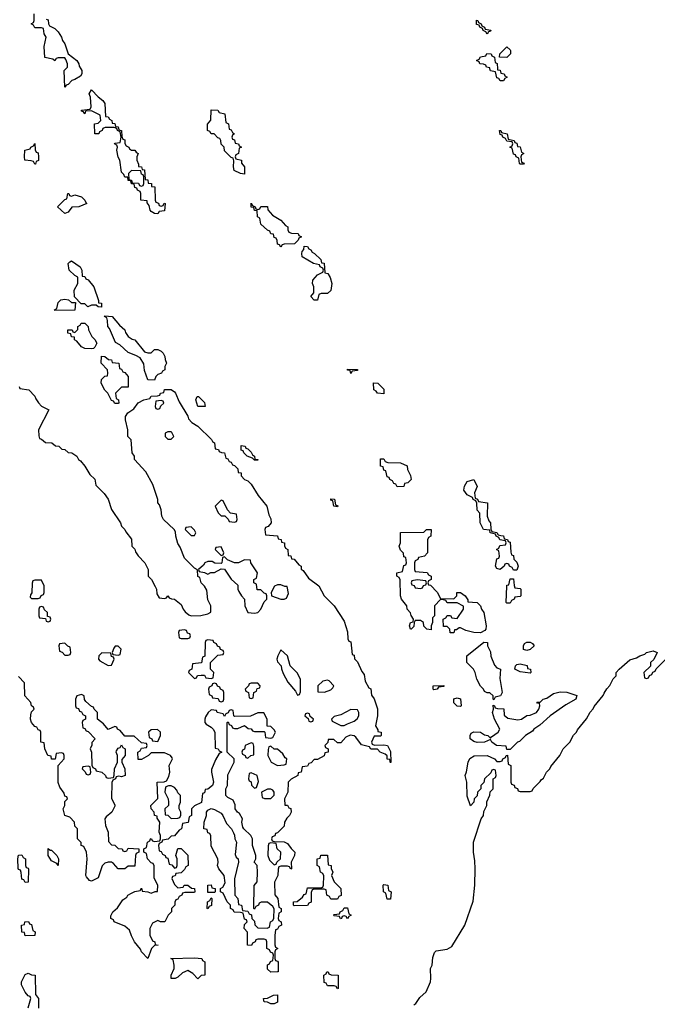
# Model space of a CAD drawing. Header units: inches. Extents: x 2886961 to 3052306, y 543424 to 918523.
# Tile 112 of 117: x 2970898 to 2974735, y 854374 to 860296. Entities that reach past the tile are written whole.
import ezdxf

# ---------------------------------------------------------------- set-up
doc = ezdxf.new("R2010")
doc.units = ezdxf.units.IN
doc.header["$MEASUREMENT"] = 0
doc.layers.add('C9875', color=7, linetype='Continuous')
doc.layers.add('C9876', color=7, linetype='Continuous')

msp = doc.modelspace()

# ---------------------------------------------------------------- linework, layer by layer
at = {"layer": 'C9875', "color": 6}
for points in [[(2971265.9, 860000), (2971271.3, 859990), (2971272, 859970), (2971263.6, 859956.4), (2971230, 859935.3), (2971210.8, 859929.2), (2971190, 859906), (2971178, 859902), (2971170, 859889), (2971166, 859990), (2971176, 860000)], [(2973773.6, 860000), (2973774, 859994), (2973790, 859992), (2973794, 859974), (2973814, 859970), (2973818, 859958), (2973832, 859950), (2973818, 859942), (2973810, 859928), (2973790, 859928), (2973782, 859942), (2973770, 859946), (2973762, 859982), (2973730, 859988), (2973727.3, 860000)], [(2970894, 858090), (2970898, 858078), (2970954, 858070), (2970990, 858032), (2970994.8, 858014.8), (2971010.9, 857990.9), (2971030, 857972), (2971074, 857950), (2971012, 857830), (2971012.7, 857792.7), (2971018, 857778), (2971030, 857774), (2971052.7, 857752.7), (2971091.1, 857751.1), (2971112.7, 857732.7), (2971134, 857730), (2971152, 857712), (2971170, 857711.3), (2971190, 857692), (2971212, 857690), (2971242, 857670), (2971251.6, 857651.6), (2971263.6, 857643.6), (2971290.9, 857610.9), (2971319.6, 857559.6), (2971350, 857532), (2971356.9, 857496.9), (2971406.4, 857446.4), (2971430, 857411.3), (2971451.3, 857350), (2971504.7, 857270), (2971511.3, 857250), (2971530.6, 857230.6), (2971536, 857216), (2971570, 857172), (2971572, 857130), (2971590, 857112), (2971594.8, 857094.8), (2971610.7, 857070.7), (2971651, 857030), (2971671.3, 856990), (2971672, 856950), (2971691.3, 856930), (2971714, 856886), (2971722, 856870), (2971723.6, 856843.6), (2971738, 856818), (2971770, 856814), (2971782, 856818), (2971790, 856831.3), (2971798, 856818), (2971812, 856812), (2971830, 856811.3), (2971870, 856778), (2971882, 856750), (2971894.4, 856734.4), (2971916, 856716), (2971930, 856711), (2971988.4, 856711.6), (2972030, 856722), (2972047.3, 856732.7), (2972048.7, 856770), (2972030, 856806), (2972024, 856864), (2972009.4, 856889.4), (2971989.2, 856910), (2971982, 856942), (2971970, 856948), (2971968, 856988), (2971950, 856998), (2971890, 857058), (2971864, 857124), (2971850, 857146), (2971838, 857190), (2971836.4, 857216.4), (2971828, 857230), (2971764, 857290), (2971754, 857310), (2971749, 857349), (2971739, 857379), (2971729, 857390), (2971728.7, 857410), (2971699.5, 857499.5), (2971657, 857577), (2971588.7, 857650), (2971588, 857670), (2971575.3, 857690), (2971568.7, 857768.7), (2971549, 857790), (2971548.7, 857830), (2971534, 857890), (2971535.3, 857910), (2971549.2, 857930.8), (2971584.7, 857955.3), (2971610, 857991.3), (2971646, 858010), (2971682, 858018), (2971690, 858032), (2971727.3, 858032.7), (2971742, 858038), (2971746, 858050), (2971766, 858054), (2971770, 858071.3), (2971808.7, 858071.3), (2971830, 858058), (2971834.8, 858050), (2971856.8, 857996.8), (2971910, 857911.3), (2971914.4, 857894.4), (2971934, 857874), (2971970, 857851), (2972051.3, 857770), (2972058, 857758), (2972070, 857751.3), (2972074, 857714), (2972094, 857710), (2972098, 857698), (2972112, 857692), (2972130.7, 857690.7), (2972138, 857658), (2972150, 857654), (2972158, 857638), (2972170, 857634), (2972178, 857618), (2972190, 857614), (2972210, 857594), (2972212.7, 857572.7), (2972230, 857571.3), (2972231.6, 857551.6), (2972251.3, 857531.3), (2972270, 857522), (2972290, 857502), (2972333.4, 857433.4), (2972386, 857370), (2972398, 857318), (2972410, 857294), (2972410.8, 857269.2), (2972392.7, 857247.3), (2972378, 857242), (2972374, 857230), (2972378, 857198), (2972450, 857192), (2972454, 857174), (2972471.3, 857170), (2972472.7, 857152.7), (2972491.3, 857150), (2972492, 857132), (2972498, 857118), (2972511.3, 857110), (2972514, 857074), (2972530, 857072), (2972532.7, 857052.7), (2972550, 857051.3), (2972578, 857018), (2972591.3, 857010), (2972592, 856992), (2972603.6, 856983.6), (2972636.3, 856936.3), (2972698, 856890), (2972730.7, 856830.7), (2972790, 856771.3), (2972850, 856678), (2972870, 856614), (2972872, 856572), (2972878, 856558), (2972890, 856554), (2972898, 856478), (2972910, 856474), (2972912, 856452), (2972930, 856434), (2972955.9, 856375.9), (2972970, 856358), (2972976.9, 856316.9), (2972998, 856278), (2973010, 856271.3), (2973014, 856234), (2973030, 856211.3), (2973050, 856152), (2973051, 856110), (2973038, 856050), (2973054, 856026), (2973054, 856014), (2973074, 856010), (2973074, 855990), (2973070, 855986), (2973030, 855986), (2973014, 855950), (2973018, 855938), (2973032.7, 855932.7), (2973090, 855934), (2973111.3, 855930), (2973130, 855894), (2973132, 855830), (2973130, 855826), (2973126, 855846), (2973110, 855848), (2973108.9, 855868.9), (2973098, 855878), (2973068, 855890), (2973050, 855908), (2973010, 855908.7), (2973002, 855922), (2972954.6, 855934.6), (2972921.2, 855981.2), (2972910, 855989), (2972886.4, 855993.6), (2972859.8, 855980.2), (2972830, 855946), (2972810, 855946), (2972787.3, 855967.3), (2972754, 855966), (2972751.6, 855948.4), (2972734, 855930), (2972738, 855918), (2972754, 855910), (2972754, 855890), (2972734, 855886), (2972730, 855868), (2972690, 855846), (2972670, 855846), (2972652.7, 855827.3), (2972638, 855822), (2972630, 855806), (2972598, 855802), (2972592, 855770), (2972574, 855766), (2972572, 855750), (2972531.6, 855728.4), (2972514, 855710), (2972511.3, 855650), (2972491.3, 855610), (2972492.7, 855572.7), (2972510, 855571.3), (2972516.9, 855556.9), (2972530, 855551), (2972531.3, 855530), (2972522, 855510), (2972505.4, 855494.6), (2972492, 855470), (2972490, 855446), (2972450, 855406), (2972438, 855402), (2972432.7, 855387.3), (2972418, 855382), (2972414, 855370), (2972418, 855358), (2972430, 855354), (2972490, 855352), (2972510, 855342), (2972531.6, 855311.6), (2972554, 855290), (2972552, 855270), (2972532, 855230), (2972534, 855190), (2972530, 855188), (2972522, 855202), (2972510, 855206), (2972470, 855206), (2972458, 855202), (2972452.7, 855187.3), (2972451.1, 855148.9), (2972431.6, 855108.4), (2972432.7, 855032.7), (2972452, 855010), (2972458, 854958), (2972472, 854950), (2972472, 854930), (2972458, 854922), (2972454, 854890), (2972458, 854878), (2972471.3, 854871.3), (2972474, 854850), (2972458, 854842), (2972450, 854826), (2972438, 854822), (2972432.7, 854787.3), (2972432.7, 854732.7), (2972438, 854718), (2972452, 854710), (2972438, 854702), (2972434, 854690), (2972434, 854650), (2972438, 854638), (2972450, 854634), (2972452.7, 854627.3), (2972454, 854570), (2972450, 854568.7), (2972408.4, 854568.4), (2972390, 854586), (2972388.4, 854611.6), (2972402, 854618), (2972407.3, 854632.7), (2972422, 854638), (2972426, 854670), (2972422, 854682), (2972407.3, 854687.3), (2972402, 854702), (2972386, 854710), (2972386, 854750), (2972382, 854762), (2972370, 854766), (2972330, 854766), (2972318, 854762), (2972314, 854750), (2972298, 854742), (2972292.7, 854727.3), (2972268, 854730), (2972268, 854808), (2972248.7, 854830), (2972250, 854854), (2972266, 854870), (2972262, 854882), (2972250, 854886), (2972242, 854922), (2972227.3, 854927.3), (2972188.9, 854928.9), (2972182, 854942), (2972166, 854950), (2972166, 854970), (2972146, 854990), (2972122, 855042), (2972106, 855050), (2972106, 855070), (2972120.4, 855079.6), (2972134.6, 855105.4), (2972129.3, 855149.3), (2972095.3, 855190), (2972089.1, 855209.1), (2972093.2, 855226.8), (2972089.3, 855250), (2972050, 855326), (2972048, 855388), (2972042, 855402), (2972030, 855406), (2972026, 855426), (2972006, 855430), (2972008.7, 855470), (2972022, 855510), (2972022, 855530), (2972030, 855542), (2972051.1, 855551.1), (2972070, 855546), (2972110, 855524.7), (2972121, 855510), (2972142, 855462), (2972172, 855430), (2972185.4, 855405.4), (2972191.1, 855391.1), (2972192, 855370), (2972202, 855350), (2972195.3, 855275.3), (2972199.6, 855259.6), (2972212, 855250), (2972214, 855230), (2972190.9, 855129.1), (2972191.6, 855031.6), (2972211.3, 855010), (2972214, 854974), (2972232, 854970), (2972238, 854938), (2972270, 854934), (2972278, 854918), (2972292.7, 854912.7), (2972294, 854890), (2972310, 854874), (2972312, 854852), (2972330, 854834), (2972387.3, 854832.7), (2972402, 854838), (2972408, 854870), (2972422, 854878), (2972428, 854892), (2972428.9, 854948.9), (2972422, 854962), (2972390, 854988), (2972352, 854988), (2972338, 854982), (2972334, 854970), (2972318, 854962), (2972310, 854946), (2972306, 854950), (2972308.4, 855088.4), (2972326, 855110), (2972328, 855170), (2972326, 855210), (2972308, 855230), (2972318, 855250), (2972318, 855270), (2972298, 855330), (2972298, 855370), (2972288, 855390), (2972246, 855430), (2972240.4, 855440.4), (2972235.3, 855470), (2972239, 855490), (2972221.2, 855521.2), (2972208.7, 855530), (2972195.3, 855550), (2972194.6, 855574.6), (2972182, 855602), (2972150, 855618), (2972138, 855630), (2972138, 855670), (2972148.9, 855691.1), (2972150, 855754), (2972188.7, 855830), (2972188, 855850), (2972146, 855890), (2972146, 856070), (2972152.7, 856072.7), (2972158, 856058), (2972172, 856052), (2972178, 856038), (2972190, 856034), (2972210, 856034), (2972250, 856052), (2972272.7, 856032.7), (2972291.6, 856031.6), (2972298, 856018), (2972310, 856014), (2972370, 856014), (2972374, 856010), (2972378, 855978), (2972410, 855974), (2972422, 855978), (2972438, 856010), (2972430, 856026), (2972410, 856046), (2972387.3, 856047.3), (2972388, 856090), (2972367.3, 856127.3), (2972330, 856128), (2972287.3, 856107.3), (2972190, 856106), (2972186, 856110), (2972182, 856142), (2972170, 856146), (2972158, 856142), (2972152.7, 856127.3), (2972138, 856122), (2972130, 856106), (2972122, 856122), (2972086, 856130), (2972082, 856142), (2972050, 856146), (2972031.6, 856128.4), (2972016.9, 856103.1), (2972011.3, 856090), (2972012, 856070), (2972019.6, 856059.6), (2972050, 856042), (2972062, 856030), (2972072, 856010), (2972074, 855914), (2972091.6, 855911.6), (2972098, 855898), (2972114, 855890), (2972098, 855882), (2972076, 855844), (2972052.7, 855787.3), (2972052, 855770), (2972064.7, 855710), (2972058, 855690), (2972030, 855668), (2972014, 855666), (2972010, 855646), (2971998, 855642), (2971991.3, 855588.7), (2971950, 855568), (2971932, 855550), (2971932, 855510), (2971918, 855502), (2971912.7, 855467.3), (2971878, 855462), (2971872, 855430), (2971858, 855422), (2971830, 855388), (2971810, 855386), (2971791.6, 855368.4), (2971758, 855362), (2971754, 855350), (2971738, 855342), (2971734, 855330), (2971738, 855298), (2971750, 855294), (2971758, 855278), (2971774, 855270), (2971778, 855258), (2971790, 855254), (2971798, 855218), (2971812.7, 855212.7), (2971830, 855194), (2971842, 855198), (2971846, 855210), (2971846, 855250), (2971838, 855270), (2971850, 855312), (2971870, 855311), (2971910, 855271.3), (2971911.3, 855210), (2971898, 855202), (2971890, 855186), (2971870, 855166), (2971838, 855162), (2971832.7, 855147.3), (2971818, 855142), (2971814, 855130), (2971830, 855094), (2971850, 855074), (2971882, 855078), (2971888.4, 855091.6), (2971910, 855091.3), (2971932, 855072), (2971950.7, 855070.7), (2971952, 855050), (2971950, 855046), (2971892.7, 855047.3), (2971878, 855042), (2971874, 855030), (2971858, 855022), (2971850, 855006), (2971838, 855002), (2971832, 854988), (2971831.3, 854970), (2971812, 854950), (2971811.3, 854930), (2971791.3, 854910), (2971771, 854870), (2971746, 854870), (2971730, 854878), (2971696.9, 854863.1), (2971681, 854830), (2971681, 854790), (2971696.9, 854756.9), (2971712, 854750), (2971714, 854734), (2971732, 854730), (2971710, 854728), (2971690.9, 854709.1), (2971670, 854649.2), (2971630, 854689), (2971625.6, 854705.6), (2971589, 854750), (2971570, 854786), (2971559.5, 854819.5), (2971530, 854845.2), (2971466, 854870), (2971462, 854882), (2971446, 854890), (2971447.3, 854907.3), (2971458, 854930), (2971486, 854954), (2971518, 855002), (2971542, 855018), (2971548.7, 855030), (2971570, 855042), (2971590, 855052), (2971622, 855058), (2971630, 855072), (2971634, 855054), (2971668.7, 855051.3), (2971690, 855042), (2971712.7, 855052.7), (2971727.3, 855052.7), (2971728.7, 855090), (2971707.3, 855132.7), (2971707.3, 855207.3), (2971702, 855222), (2971690, 855226), (2971668, 855250), (2971662, 855282), (2971646, 855290), (2971646, 855310), (2971662, 855318), (2971668, 855350), (2971682, 855358), (2971686, 855370), (2971690, 855372), (2971698, 855358), (2971710, 855354), (2971742, 855358), (2971746, 855370), (2971746, 855390), (2971738, 855410), (2971742, 855470), (2971726, 855494), (2971726, 855506), (2971709.1, 855509.1), (2971708, 855530), (2971688.7, 855550), (2971688, 855570), (2971728.7, 855611.3), (2971726, 855710), (2971768, 855712), (2971782, 855718), (2971796.4, 855743.6), (2971802, 855770), (2971798, 855810), (2971818, 855850), (2971816.4, 855856.4), (2971806, 855870), (2971770, 855886), (2971690, 855886), (2971674, 855870), (2971630, 855846), (2971610, 855846), (2971608.4, 855891.6), (2971622, 855898), (2971630, 855914), (2971662, 855918), (2971666, 855930), (2971662, 855942), (2971630, 855946), (2971587.3, 855987.3), (2971530, 855986), (2971502, 856022), (2971486, 856030), (2971482, 856042), (2971470, 856046), (2971430, 856028), (2971402, 856062), (2971366, 856090), (2971366, 856130), (2971346, 856150), (2971342, 856162), (2971330, 856166), (2971296.4, 856196.4), (2971288.4, 856208.4), (2971286, 856230), (2971270, 856238), (2971242, 856230), (2971234, 856210), (2971234, 856170), (2971238, 856158), (2971252.7, 856152.7), (2971258, 856138), (2971270, 856134), (2971278, 856118), (2971294, 856110), (2971294, 856090), (2971278, 856082), (2971274, 856070), (2971278, 856038), (2971290, 856034), (2971298, 856018), (2971310, 856014), (2971351.3, 855970), (2971332, 855948), (2971332, 855932), (2971322, 855910), (2971330.7, 855890.7), (2971332, 855812), (2971338, 855798), (2971354, 855790), (2971358, 855778), (2971392, 855770), (2971414, 855750), (2971418, 855738), (2971430, 855734), (2971462, 855738), (2971467.3, 855752.7), (2971468.7, 855790), (2971486, 855830), (2971486, 855870), (2971478, 855890), (2971480.4, 855899.6), (2971490, 855914), (2971502, 855918), (2971510, 855934), (2971518, 855918), (2971532, 855910), (2971532, 855870), (2971512.7, 855847.3), (2971512, 855830), (2971531.3, 855790), (2971532, 855750), (2971510, 855742), (2971494, 855746), (2971478, 855742), (2971474, 855730), (2971458, 855722), (2971452.7, 855707.3), (2971451.1, 855611.1), (2971470, 855574), (2971470, 855566), (2971452, 855530), (2971418, 855502), (2971411, 855489), (2971414.8, 855450), (2971431, 855410), (2971432.7, 855352.7), (2971450, 855334), (2971470, 855332), (2971490, 855312), (2971514, 855310), (2971518, 855298), (2971530, 855294), (2971542, 855298), (2971550, 855314), (2971614, 855310), (2971614, 855290), (2971598, 855282), (2971594, 855270), (2971590, 855206), (2971550, 855206), (2971531.1, 855188.9), (2971490.8, 855189.2), (2971462, 855222), (2971450, 855228.7), (2971430, 855229), (2971410, 855224), (2971393.4, 855206.6), (2971370, 855135.3), (2971330, 855115.3), (2971318, 855118), (2971300.2, 855140.2), (2971295.3, 855150), (2971303.7, 855250), (2971299.3, 855290), (2971283.1, 855323.1), (2971268.7, 855330), (2971268, 855348), (2971246, 855370), (2971246, 855430), (2971230, 855446), (2971228.7, 855470), (2971199.3, 855499.3), (2971169, 855510), (2971159, 855550), (2971168.7, 855570), (2971170, 855594), (2971186, 855610), (2971182, 855622), (2971170, 855626), (2971164.7, 855644.7), (2971140.2, 855680.2), (2971128.9, 855708.9), (2971128.7, 855811.3), (2971166, 855850), (2971166, 855870), (2971162, 855882), (2971150, 855886), (2971118, 855882), (2971112, 855848), (2971090, 855849), (2971087.3, 855867.3), (2971068, 855870), (2971048.7, 855910), (2971046, 855946), (2971026, 855950), (2971026, 856010), (2971022, 856022), (2971010, 856026), (2971002, 856042), (2970990, 856046), (2970969, 856070), (2970964, 856090), (2970964.7, 856115.3), (2970970, 856134), (2970986, 856150), (2970982, 856162), (2970968.4, 856168.4), (2970966, 856190), (2970928, 856230), (2970927.3, 856307.3), (2970890, 856346)], [(2973270, 854371), (2973281.2, 854378.8), (2973305.1, 854414.9), (2973343.7, 854450), (2973369, 854509), (2973372.7, 854530), (2973369.3, 854590), (2973379.3, 854610), (2973383.2, 854656.8), (2973394, 854686), (2973404.7, 854695.3), (2973470, 854706.4), (2973497.4, 854722.6), (2973575.8, 854850), (2973626.2, 854993.8), (2973636.2, 855090), (2973638, 855190), (2973637.5, 855237.5), (2973629.4, 855290), (2973629.6, 855350), (2973675.3, 855490), (2973688, 855510), (2973690, 855534), (2973708, 855570), (2973708.9, 855591.1), (2973727.3, 855632.7), (2973728.4, 855651.6), (2973746, 855670), (2973746, 855730), (2973762, 855738), (2973766, 855750), (2973762, 855782), (2973750, 855786), (2973738, 855782), (2973732.7, 855767.3), (2973694, 855730), (2973691.3, 855708.7), (2973672, 855690), (2973672, 855670), (2973652, 855650), (2973650.9, 855629.1), (2973632, 855610), (2973630.9, 855589.1), (2973610, 855568), (2973590, 855626), (2973589.3, 855709.3), (2973579, 855750), (2973587.5, 855772.5), (2973597, 855830), (2973607.5, 855852.5), (2973632.1, 855867.9), (2973710, 855870.6), (2973754, 855850), (2973770, 855834), (2973790, 855834), (2973802, 855838), (2973806, 855850), (2973822, 855858), (2973826, 855870), (2973832.7, 855872.7), (2973838, 855818), (2973854, 855810), (2973854, 855710), (2973858, 855698), (2973872.7, 855692.7), (2973878, 855678), (2973892.7, 855672.7), (2973898, 855658), (2973910, 855654), (2973970, 855654), (2973982, 855658), (2973987.3, 855672.7), (2974030, 855714), (2974035.3, 855724.7), (2974050, 855734), (2974068, 855770), (2974088, 855790), (2974094.6, 855805.4), (2974148.9, 855871.1), (2974168.7, 855910), (2974208.9, 855951.1), (2974230, 855992), (2974249, 856011), (2974254.6, 856025.4), (2974308.9, 856091.1), (2974330, 856132), (2974349, 856151), (2974354.6, 856165.4), (2974408.9, 856231.1), (2974414, 856246), (2974430, 856272), (2974448.9, 856291.1), (2974469.1, 856330.9), (2974488, 856350), (2974488, 856370), (2974506, 856390), (2974570, 856446), (2974610, 856457.1), (2974629.3, 856470), (2974659.2, 856480.8), (2974670, 856490.2), (2974710, 856501), (2974734, 856490), (2974712.7, 856447.3), (2974694, 856430), (2974692.7, 856407.3), (2974654, 856370), (2974658, 856338), (2974670, 856334), (2974682, 856338), (2974687.3, 856352.7), (2974702, 856358), (2974707.3, 856372.7), (2974722, 856378), (2974727.3, 856392.7), (2974806, 856470)], [(2970950, 854354), (2970966, 854410), (2970962, 854422), (2970950, 854426), (2970930, 854448), (2970908.4, 854491.6), (2970908, 854510), (2970930, 854554), (2970950, 854562), (2970970, 854552), (2970992, 854550), (2970992.7, 854432.7), (2971010.9, 854409.1), (2971011.1, 854351.1)]]:
    msp.add_lwpolyline(points, dxfattribs=at)
for points in [[(2971750, 859174), (2971762, 859178), (2971767.3, 859192.7), (2971774, 859190), (2971770, 859146), (2971738, 859142), (2971730, 859128), (2971710, 859129.2), (2971690, 859142), (2971684, 859150), (2971678, 859178), (2971666, 859194), (2971666, 859206), (2971626, 859210), (2971626, 859250), (2971622, 859262), (2971606, 859270), (2971602, 859282), (2971590, 859286), (2971586, 859306), (2971570, 859308), (2971567.3, 859327.3), (2971550, 859328.7), (2971548, 859348), (2971530, 859349), (2971525.2, 859365.2), (2971510, 859378), (2971501.2, 859450), (2971490, 859468.7), (2971482, 859510), (2971486, 859530), (2971482, 859542), (2971468.7, 859550), (2971470, 859554), (2971502, 859558), (2971508, 859590), (2971502, 859622), (2971486, 859630), (2971482, 859642), (2971467.3, 859647.3), (2971412.7, 859647.3), (2971398, 859642), (2971394, 859630), (2971378, 859622), (2971374, 859610), (2971350, 859608.7), (2971348.7, 859670), (2971370, 859674), (2971386, 859690), (2971382, 859722), (2971330, 859748), (2971294, 859746), (2971290, 859729.2), (2971282, 859742), (2971270, 859746), (2971270, 859752), (2971322, 859758), (2971328.4, 859771.6), (2971324, 859830), (2971315.3, 859850), (2971330, 859874), (2971370.7, 859830.7), (2971398, 859810), (2971410, 859792), (2971414, 859714), (2971430, 859712), (2971438, 859698), (2971452, 859690), (2971454, 859674), (2971470, 859672), (2971474, 859654), (2971490, 859652), (2971494, 859634), (2971511.3, 859630), (2971512.7, 859592.7), (2971518, 859578), (2971530, 859574), (2971531.6, 859551.6), (2971538, 859538), (2971554, 859530), (2971558, 859518), (2971571.3, 859511.3), (2971590, 859510.8), (2971598, 859498), (2971610, 859491.3), (2971602, 859470), (2971602, 859450), (2971612.7, 859427.3), (2971612.7, 859412.7), (2971630, 859411.3), (2971634, 859394), (2971650, 859392), (2971654, 859334), (2971670, 859332), (2971672, 859312), (2971691, 859310), (2971692, 859292), (2971710.7, 859290), (2971714, 859210), (2971718, 859198), (2971732.7, 859192.7), (2971738, 859178)], [(2972250, 859366), (2972226, 859370), (2972189.4, 859389.4), (2972184, 859410), (2972187.3, 859447.3), (2972182, 859462), (2972170, 859466), (2972130, 859506), (2972128, 859530), (2972110, 859548), (2972108.9, 859568.9), (2972102, 859582), (2972090, 859586), (2972068.4, 859608.4), (2972050, 859609), (2972043.1, 859623.1), (2972028, 859630), (2972028, 859668), (2972048, 859692), (2972050, 859754), (2972090, 859752), (2972098, 859738), (2972132, 859730), (2972138, 859678), (2972154, 859670), (2972158, 859638), (2972170, 859634), (2972178, 859618), (2972191.3, 859610), (2972178, 859602), (2972174, 859590), (2972178, 859578), (2972190, 859574), (2972194, 859554), (2972214, 859550), (2972218, 859538), (2972232, 859530), (2972218, 859522), (2972214, 859490), (2972198, 859482), (2972194, 859470), (2972198, 859458), (2972232, 859450), (2972232.7, 859432.7), (2972251, 859410)], [(2973910, 859426), (2973906, 859430), (2973902, 859462), (2973886, 859470), (2973882, 859482), (2973870, 859486), (2973862, 859522), (2973848, 859530), (2973862, 859538), (2973866, 859550), (2973862, 859562), (2973830, 859566), (2973822, 859582), (2973806, 859590), (2973802, 859602), (2973790, 859606), (2973786, 859630), (2973794, 859630), (2973798, 859618), (2973832, 859610), (2973838, 859578), (2973874, 859570), (2973878, 859558), (2973890, 859554), (2973894, 859534), (2973910, 859532), (2973918, 859498), (2973932, 859490), (2973918, 859482), (2973914, 859470), (2973918, 859438), (2973932.7, 859432.7), (2973930, 859426)], [(2970990, 859426), (2970982, 859442), (2970967.3, 859447.3), (2970928.7, 859450), (2970926, 859470), (2970929, 859511), (2970962, 859518), (2970966, 859530), (2970982, 859538), (2970990, 859552), (2970992, 859512), (2970998, 859498), (2971010, 859494), (2971012, 859470), (2971012, 859448), (2970998, 859442), (2970994, 859426)], [(2971570, 859388), (2971552, 859370), (2971554, 859334), (2971571.1, 859331.1), (2971574, 859314), (2971612, 859312), (2971618, 859298), (2971630, 859294), (2971642, 859298), (2971646, 859310), (2971646, 859350), (2971642, 859362), (2971630, 859366), (2971626, 859386)], [(2971210, 859234), (2971230, 859242), (2971270, 859230.8), (2971290.8, 859210), (2971295.3, 859195.3), (2971302, 859190), (2971254, 859170), (2971211.6, 859168.4), (2971190, 859138), (2971170, 859129.2), (2971126, 859170), (2971170, 859214), (2971182, 859218), (2971188.7, 859251.3), (2971194, 859250), (2971198, 859238)], [(2972330, 859154), (2972342, 859158), (2972348.4, 859171.6), (2972390, 859171.3), (2972392, 859152), (2972419.6, 859119.6), (2972470, 859090.8), (2972498, 859058), (2972511.3, 859050), (2972512, 859032), (2972518, 859018), (2972532.7, 859012.7), (2972574, 859010), (2972578, 858998), (2972594, 858990), (2972578, 858982), (2972574, 858970), (2972551.6, 858948.4), (2972490, 858946), (2972478, 858942), (2972470, 858928), (2972462, 858942), (2972450, 858946), (2972448, 858968), (2972442, 858982), (2972430, 858986), (2972426, 859006), (2972410, 859008), (2972403.1, 859023.1), (2972388.7, 859030), (2972350, 859066), (2972342, 859102), (2972328.7, 859110), (2972326, 859146), (2972310, 859148), (2972306, 859166), (2972290, 859168), (2972290, 859192), (2972298, 859178), (2972314, 859170), (2972318, 859158)], [(2972670, 858608.7), (2972649.3, 858630), (2972667.3, 858652.7), (2972668.7, 858690), (2972659, 858710), (2972662, 858730), (2972690, 858762), (2972722, 858778), (2972726, 858790), (2972722, 858802), (2972706, 858810), (2972702, 858822), (2972666, 858830), (2972598, 858870), (2972595.3, 858890), (2972598, 858902), (2972607.3, 858912.7), (2972610, 858934), (2972630, 858932), (2972638, 858918), (2972650, 858911.3), (2972656.9, 858896.9), (2972672, 858890), (2972710, 858854), (2972714, 858834), (2972730, 858832), (2972734, 858774), (2972751.3, 858770), (2972765.4, 858745.4), (2972776, 858710), (2972770, 858668), (2972750, 858649), (2972712, 858648), (2972698, 858642), (2972690, 858609)], [(2971390, 858566), (2971370, 858568), (2971358, 858578), (2971330, 858578), (2971308.9, 858568.9), (2971290, 858586), (2971267.3, 858587.3), (2971228, 858628), (2971226, 858670), (2971248.7, 858710), (2971248, 858748), (2971230, 858758), (2971195.3, 858790), (2971189, 858830), (2971200.2, 858839.8), (2971210, 858844.7), (2971261, 858810), (2971271.3, 858788.7), (2971274, 858754), (2971290, 858752), (2971296.9, 858736.9), (2971310, 858731), (2971344.7, 858690), (2971372.7, 858607.3), (2971372.7, 858592.7), (2971391, 858590)], [(2971210, 858594), (2971234, 858594), (2971230, 858549), (2971110, 858546), (2971108, 858550), (2971122, 858558), (2971130, 858594), (2971146, 858610), (2971170, 858614), (2971191.6, 858611.6)], [(2971330, 858315.3), (2971290, 858319), (2971270, 858329), (2971242, 858362), (2971228.7, 858370), (2971227.3, 858387.3), (2971210, 858388.7), (2971206, 858406), (2971188, 858410), (2971188, 858430), (2971214, 858430), (2971218, 858418), (2971230, 858414), (2971248, 858432), (2971248.7, 858450), (2971262, 858458), (2971268.7, 858470), (2971291, 858471), (2971310.9, 858450.9), (2971312, 858430), (2971332, 858390), (2971350, 858372), (2971362, 858350), (2971350, 858326), (2971342, 858318)], [(2971670, 858291.3), (2971688.4, 858291.6), (2971710, 858312), (2971730, 858312), (2971750, 858302), (2971762, 858290), (2971772, 858270), (2971772.7, 858252.7), (2971782, 858230), (2971771.3, 858210), (2971771, 858190), (2971758, 858182), (2971750.7, 858169.3), (2971730, 858162), (2971718, 858150), (2971710, 858128), (2971669.1, 858129.1), (2971650, 858186), (2971645.6, 858225.6), (2971622, 858262), (2971596.5, 858276.5), (2971550, 858293.2), (2971500.2, 858340.2), (2971475.3, 858355.3), (2971439, 858439), (2971428.7, 858450), (2971427.3, 858487.3), (2971422, 858502), (2971408, 858510), (2971410, 858514), (2971454, 858510), (2971498, 858458), (2971530, 858431.3), (2971534.8, 858414.8), (2971550.8, 858390.8), (2971574.8, 858374.8), (2971591.3, 858370), (2971650, 858298)], [(2971470, 857988), (2971462, 858002), (2971450, 858006), (2971429.1, 858049.1), (2971410, 858068), (2971389.2, 858110), (2971390, 858132), (2971410, 858152), (2971426, 858154), (2971428, 858170), (2971426, 858190), (2971388, 858230), (2971390, 858272), (2971411.1, 858271.1), (2971432, 858252), (2971450.9, 858250.9), (2971454, 858234), (2971494, 858230), (2971498, 858198), (2971510, 858194), (2971518, 858178), (2971530, 858174), (2971551.3, 858150), (2971550, 858086), (2971510, 858086), (2971474, 858050), (2971478, 858018), (2971492, 858010), (2971494, 857990), (2971490, 857988)], [(2972890, 858168), (2972886, 858186), (2972870, 858188), (2972870, 858194), (2972931.3, 858191.3), (2972930, 858186), (2972898, 858182)], [(2973090, 858046), (2973050, 858048.7), (2973042, 858062), (2973028, 858070), (2973027.3, 858112.7), (2973054, 858110), (2973090, 858074)], [(2971750, 858006), (2971718, 858002), (2971714, 857970), (2971718, 857958), (2971730, 857954), (2971742, 857958), (2971747.3, 857972.7), (2971766, 857990), (2971762, 858002)], [(2972010, 857968.7), (2971969, 857970), (2971958, 858010), (2971966, 858030), (2971974, 858030), (2972010, 857994), (2972014, 857970)], [(2971810, 857818), (2971790, 857818), (2971774, 857810), (2971774, 857790), (2971790, 857774), (2971810, 857774), (2971826, 857790), (2971814, 857814)], [(2972310, 857646), (2972298, 857658), (2972266, 857670), (2972246, 857690), (2972242, 857702), (2972230, 857706), (2972230, 857734), (2972254, 857730), (2972258, 857718), (2972270, 857714), (2972290, 857694), (2972298, 857678), (2972311.3, 857670), (2972312.7, 857652.7), (2972330, 857651.3), (2972330, 857646)], [(2973170, 857486), (2973162, 857502), (2973150, 857506), (2973142, 857522), (2973126, 857530), (2973122, 857542), (2973110, 857546), (2973102, 857582), (2973090, 857586), (2973086, 857606), (2973068.7, 857610), (2973070, 857654), (2973090, 857654), (2973098, 857638), (2973112.7, 857632.7), (2973190, 857631), (2973230, 857612), (2973232, 857590), (2973250, 857554), (2973254, 857530), (2973234, 857510), (2973214, 857506), (2973210, 857488.7)], [(2973870, 856986), (2973860.4, 857000.4), (2973846, 857010), (2973842, 857022), (2973830, 857026), (2973818, 857022), (2973814, 857010), (2973790, 856989.2), (2973770, 856995.3), (2973761.2, 857010), (2973770, 857054), (2973782, 857058), (2973786, 857070), (2973782, 857102), (2973768, 857110), (2973782, 857118), (2973787.3, 857132.7), (2973822, 857138), (2973826, 857150), (2973822, 857162), (2973787.3, 857167.3), (2973782, 857182), (2973766, 857190), (2973762, 857202), (2973728, 857210), (2973726, 857226), (2973688.7, 857230), (2973668.7, 857270), (2973667.3, 857327.3), (2973650, 857346), (2973648, 857388), (2973642, 857402), (2973626, 857410), (2973622, 857422), (2973590, 857438), (2973570, 857466), (2973574, 857490), (2973590, 857518), (2973630.7, 857530.7), (2973650.9, 857489.1), (2973634, 857450), (2973638, 857418), (2973652, 857412), (2973658, 857398), (2973712, 857390), (2973711.3, 857310), (2973721, 857281), (2973731, 857270), (2973732, 857232), (2973738, 857218), (2973770, 857212), (2973778, 857198), (2973792.7, 857192.7), (2973810, 857192), (2973814, 857174), (2973834, 857170), (2973838, 857158), (2973850, 857154), (2973852.7, 857092.7), (2973858, 857078), (2973870, 857074), (2973871.6, 857051.6), (2973890, 857034), (2973898, 857010), (2973890, 856986)], [(2972110, 857406), (2972074, 857370), (2972092, 857330), (2972110, 857312), (2972132, 857312), (2972152.7, 857292.7), (2972158, 857278), (2972190, 857274), (2972202, 857278), (2972206, 857290), (2972202, 857322), (2972167.3, 857327.3), (2972148.4, 857348.4), (2972122, 857402)], [(2972810, 857366), (2972788, 857370), (2972782, 857402), (2972770, 857406), (2972770, 857414), (2972792.7, 857412.7), (2972798, 857378), (2972811.6, 857371.6)], [(2971930, 857246), (2971898, 857242), (2971894, 857230), (2971930, 857194), (2971950, 857194), (2971958, 857210), (2971950, 857226)], [(2973510, 856812), (2973528, 856830), (2973529.3, 856850.7), (2973550, 856851.3), (2973578, 856830), (2973594, 856806), (2973594, 856794), (2973651, 856790), (2973670.4, 856770.4), (2973676, 856750), (2973690.4, 856730.4), (2973704.7, 856650), (2973702, 856630), (2973696.9, 856623.1), (2973670, 856608.7), (2973630, 856609.4), (2973582.9, 856622.9), (2973550, 856638), (2973542, 856638), (2973526, 856626), (2973514, 856626), (2973510, 856609), (2973489, 856609), (2973486, 856630), (2973470, 856646), (2973447.3, 856647.3), (2973446, 856690), (2973462, 856698), (2973470, 856712), (2973490, 856712), (2973498, 856698), (2973530, 856694), (2973568.7, 856750), (2973568, 856768), (2973530, 856788), (2973470, 856788), (2973462, 856802), (2973447.3, 856807.3), (2973430, 856808), (2973394, 856770), (2973394, 856710), (2973382, 856698), (2973382, 856670), (2973374, 856650), (2973374, 856626), (2973348, 856630), (2973329.3, 856649.3), (2973328, 856670), (2973310, 856682), (2973278, 856682), (2973272, 856670), (2973270, 856646), (2973254, 856630), (2973249, 856630), (2973244, 856650), (2973249.2, 856670), (2973266, 856674), (2973268, 856690), (2973253.2, 856713.2), (2973249.2, 856729.2), (2973229, 856750), (2973228, 856770), (2973195.3, 856810), (2973188.7, 856830), (2973187.3, 856927.3), (2973182, 856942), (2973168, 856950), (2973168, 856970), (2973202, 856978), (2973210, 857014), (2973222, 857018), (2973226, 857030), (2973222, 857062), (2973210, 857066), (2973208, 857088), (2973190, 857106), (2973182, 857130), (2973189.2, 857150), (2973190, 857212), (2973330, 857214), (2973346, 857230), (2973374, 857230), (2973372, 857190), (2973358, 857182), (2973352.7, 857167.3), (2973352, 857090), (2973334, 857070), (2973298, 857062), (2973294, 857050), (2973278, 857042), (2973274, 857030), (2973274, 856990), (2973278, 856978), (2973350, 856972), (2973358, 856958), (2973374, 856950), (2973374, 856930), (2973358, 856922), (2973354, 856910), (2973358, 856898), (2973370, 856894), (2973410, 856852), (2973430, 856814)], [(2972110, 857126), (2972078, 857122), (2972074, 857110), (2972110, 857074), (2972122, 857078), (2972126, 857090)], [(2972130, 857066), (2972118, 857062), (2972114, 857030), (2972110, 857026), (2972072.7, 857027.3), (2972056.4, 857036.4), (2972030, 857038), (2972011.6, 857028.4), (2972004.7, 857015.3), (2971974, 856990), (2971978, 856978), (2972010, 856972), (2972030, 856962), (2972048.9, 856971.1), (2972070, 856972), (2972110, 856994), (2972131.1, 856991.1), (2972170, 856932), (2972210, 856894), (2972211.3, 856870), (2972216.9, 856856.9), (2972232, 856830), (2972251, 856811), (2972252, 856770), (2972271.3, 856731.3), (2972310, 856726), (2972330, 856731.3), (2972348.7, 856750), (2972370, 856794), (2972386, 856810), (2972386, 856830), (2972382, 856842), (2972370, 856846), (2972350, 856866), (2972327.3, 856867.3), (2972322, 856902), (2972306, 856910), (2972306, 856930), (2972322, 856938), (2972328, 856970), (2972288, 857030), (2972286, 857046), (2972250, 857048), (2972214, 857030), (2972190, 857028.7), (2972148, 857048)], [(2971030, 856926), (2970990, 856926), (2970978, 856922), (2970972.7, 856907.3), (2970972, 856848), (2970963.6, 856836.4), (2970962, 856822), (2970970, 856814), (2971010, 856814), (2971022, 856818), (2971027.3, 856832.7), (2971042, 856838), (2971046, 856850), (2971046, 856890)], [(2973290, 856928), (2973258, 856922), (2973254, 856910), (2973258, 856898), (2973272, 856892), (2973278, 856878), (2973310, 856874), (2973322, 856878), (2973327.3, 856892.7), (2973342, 856898), (2973346, 856910), (2973342, 856922)], [(2973830, 856786), (2973826, 856790), (2973828.7, 856888.7), (2973830, 856894), (2973842, 856898), (2973850, 856934), (2973870, 856934), (2973872.7, 856892.7), (2973878, 856878), (2973910, 856874), (2973914, 856870), (2973914, 856830), (2973910, 856826), (2973878, 856822), (2973874, 856810), (2973858, 856802), (2973850, 856786)], [(2972470, 856898), (2972450, 856898), (2972431.3, 856888.7), (2972412, 856850), (2972414, 856830), (2972470, 856810.8), (2972490, 856811), (2972503.1, 856816.9), (2972514.6, 856845.4), (2972507.3, 856887.3), (2972492.7, 856887.3)], [(2971030, 856766), (2971018, 856762), (2971014, 856750), (2971014, 856710), (2971018, 856698), (2971054, 856694), (2971058, 856678), (2971070, 856674), (2971082, 856678), (2971086, 856690), (2971082, 856702), (2971066, 856706), (2971066, 856730), (2971047.3, 856747.3), (2971042, 856762)], [(2971890, 856626), (2971858, 856622), (2971854, 856610), (2971858, 856578), (2971870, 856574), (2971910, 856574), (2971922, 856578), (2971926, 856590), (2971922, 856602), (2971907.3, 856607.3), (2971902, 856622)], [(2972030, 856566), (2972018, 856562), (2972014, 856550), (2972012, 856468), (2971998, 856462), (2971992.7, 856427.3), (2971938, 856422), (2971934, 856390), (2971918, 856382), (2971914, 856370), (2971950, 856334), (2971962, 856338), (2971968.4, 856351.6), (2971990, 856354), (2972010, 856354), (2972018, 856338), (2972050, 856334), (2972062, 856338), (2972066, 856370), (2972046, 856390), (2972046, 856430), (2972090, 856474), (2972122, 856478), (2972126, 856490), (2972122, 856502), (2972107.3, 856507.3), (2972102, 856522), (2972088, 856528), (2972082, 856542), (2972066, 856550), (2972062, 856562)], [(2971170, 856546), (2971138, 856542), (2971134, 856530), (2971138, 856498), (2971152.7, 856492.7), (2971170, 856474), (2971190, 856474), (2971202, 856478), (2971206, 856490), (2971202, 856522), (2971187.3, 856527.3)], [(2971490, 856528), (2971472.7, 856527.3), (2971463.6, 856516.4), (2971454, 856490), (2971458, 856478), (2971490, 856474), (2971502, 856478), (2971508, 856510)], [(2972470, 856506), (2972451, 856470), (2972446, 856450), (2972450, 856434), (2972472, 856410), (2972472.7, 856392.7), (2972483.6, 856363.6), (2972511.1, 856311.1), (2972556.9, 856256.9), (2972570, 856234), (2972582, 856238), (2972587.3, 856252.7), (2972588, 856330), (2972568.4, 856368.4), (2972526, 856410), (2972508.7, 856470)], [(2973750, 856206), (2973746, 856210), (2973746, 856230), (2973727.3, 856247.3), (2973710, 856248), (2973695.3, 856255.3), (2973688, 856270), (2973670, 856288), (2973649, 856329), (2973639, 856370), (2973629.3, 856389.3), (2973588, 856430), (2973588.7, 856470), (2973690, 856552), (2973712, 856550), (2973712, 856530), (2973730, 856494), (2973732.7, 856467.3), (2973754.4, 856414.4), (2973770, 856398), (2973792, 856390), (2973786.4, 856333.6), (2973802, 856250), (2973791.1, 856228.9), (2973758, 856222)], [(2973950, 856502), (2973930, 856508), (2973929.1, 856530.9), (2973936.4, 856543.6), (2973950, 856552), (2973970, 856552), (2973983.6, 856543.6), (2973994, 856530), (2973970, 856508.7)], [(2971392.7, 856487.3), (2971374, 856470), (2971372, 856450), (2971379.6, 856439.6), (2971430, 856412), (2971450, 856414), (2971466, 856450), (2971462, 856462), (2971450, 856466), (2971446, 856486)], [(2973970, 856366), (2973910, 856374), (2973878, 856390), (2973882, 856410), (2973890, 856418), (2973910, 856421), (2973950.9, 856410.9), (2973954, 856394), (2973972, 856390), (2973974, 856370)], [(2972070, 856306), (2972058, 856302), (2972054, 856290), (2972038, 856282), (2972034, 856270), (2972038, 856238), (2972054, 856230), (2972058, 856218), (2972092.7, 856212.7), (2972098, 856198), (2972110, 856194), (2972122, 856198), (2972126, 856210), (2972126, 856250), (2972122, 856262), (2972106, 856270), (2972102, 856282), (2972088, 856288), (2972082, 856302)], [(2972330, 856306), (2972290, 856306), (2972278, 856302), (2972274, 856290), (2972254, 856270), (2972258, 856258), (2972274, 856250), (2972278, 856218), (2972290, 856214), (2972302, 856218), (2972306, 856250), (2972322, 856258), (2972327.3, 856272.7), (2972342, 856278), (2972346, 856290)], [(2972750, 856324), (2972722, 856318), (2972691.3, 856290), (2972692.7, 856252.7), (2972731.1, 856251.1), (2972770, 856264.7), (2972783.1, 856276.9), (2972788.7, 856290), (2972760.4, 856320.4)], [(2973390, 856266), (2973386, 856270), (2973386, 856290), (2973450.7, 856290.7), (2973450, 856286), (2973418, 856282), (2973410, 856268.7)], [(2973550, 856166), (2973530, 856168), (2973510, 856188), (2973510, 856211.3), (2973530, 856218), (2973550, 856211.3), (2973554, 856170)], [(2973830, 855906), (2973826, 855926), (2973768, 855930), (2973738, 855950), (2973730, 855966), (2973694, 855950), (2973650.6, 855949.4), (2973630, 855955.3), (2973608.7, 855970), (2973608.9, 855991.1), (2973615.3, 856004.7), (2973630, 856012), (2973670, 856011), (2973695.3, 855995.3), (2973714, 855990), (2973730, 855974), (2973736.4, 855983.6), (2973778, 856010), (2973788, 856030), (2973755.3, 856090), (2973742, 856130), (2973748, 856150), (2973747.3, 856172.7), (2973754, 856170), (2973758, 856158), (2973772.7, 856152.7), (2973811.1, 856151.1), (2973812.7, 856112.7), (2973836, 856096), (2973894.8, 856085.2), (2973918, 856090), (2973949.5, 856110.5), (2973970, 856114), (2974008.7, 856130), (2974022, 856150), (2974028, 856170), (2974026, 856186), (2974014, 856186), (2974010, 856191.3), (2974030, 856192), (2974048, 856210), (2974070, 856216), (2974110, 856242.8), (2974150, 856254), (2974190, 856250.7), (2974250.5, 856230.5), (2974244.7, 856210), (2974185.2, 856174.8), (2974090.7, 856109.3), (2974027.1, 856052.9), (2973992, 856030), (2973982.8, 856017.2), (2973942, 855990), (2973906, 855954), (2973894, 855950), (2973850, 855906)], [(2972890, 856148), (2972830, 856115.3), (2972790, 856106), (2972774, 856090), (2972778, 856078), (2972830, 856052), (2972850, 856052), (2972870, 856062), (2972910, 856078), (2972928.9, 856091.1), (2972938, 856110), (2972938, 856130), (2972930, 856146)], [(2972630, 856126), (2972618, 856122), (2972614, 856110), (2972634, 856094), (2972638, 856078), (2972650, 856074), (2972662, 856078), (2972666, 856090), (2972646, 856106), (2972642, 856122)], [(2971727.3, 856027.3), (2971690, 856026), (2971674, 856010), (2971678, 855978), (2971694, 855970), (2971698, 855958), (2971730, 855954), (2971746, 855990), (2971746, 856010)], [(2972290, 855946), (2972254, 855930), (2972251.6, 855908.4), (2972238, 855902), (2972234, 855890), (2972238, 855878), (2972254, 855870), (2972258, 855858), (2972270, 855854), (2972288.4, 855871.6), (2972306, 855874), (2972307.3, 855927.3), (2972302, 855942)], [(2972410, 855926), (2972398, 855922), (2972392.7, 855907.3), (2972391.3, 855870), (2972412, 855830), (2972450, 855811.3), (2972490, 855814), (2972502, 855818), (2972506, 855850), (2972496.4, 855856.4), (2972480.4, 855880.4), (2972450, 855908), (2972428.7, 855908.7)], [(2971310, 855806), (2971278, 855802), (2971274, 855790), (2971292.7, 855772.7), (2971298, 855758), (2971310, 855754), (2971322, 855758), (2971326, 855770), (2971322, 855802)], [(2972290, 855766), (2972278, 855762), (2972274, 855730), (2972278, 855718), (2972291.6, 855711.6), (2972292.7, 855692.7), (2972310, 855674), (2972322, 855678), (2972334.6, 855714.6), (2972326, 855750)], [(2971810, 855688), (2971792.7, 855687.3), (2971778, 855682), (2971772.7, 855667.3), (2971772, 855650), (2971792, 855610), (2971794, 855590), (2971794, 855570), (2971772, 855550), (2971774, 855514), (2971790, 855512), (2971810, 855492), (2971850, 855494), (2971862, 855498), (2971867.3, 855512.7), (2971868, 855530), (2971858, 855550), (2971858, 855570), (2971866, 855590), (2971866, 855630), (2971850, 855646), (2971843.1, 855663.1), (2971830, 855678)], [(2972410, 855668.7), (2972390, 855668.7), (2972354, 855650), (2972358, 855618), (2972372, 855612), (2972410, 855612), (2972428.4, 855631.6), (2972428.7, 855650), (2972422, 855662)], [(2972410, 855346), (2972398, 855342), (2972392.7, 855327.3), (2972391.3, 855270), (2972402, 855242), (2972430, 855214), (2972442, 855218), (2972446, 855230), (2972468, 855250), (2972468.4, 855288.4), (2972448, 855310), (2972442, 855342)], [(2970930, 855106), (2970922, 855122), (2970910, 855126), (2970907.3, 855167.3), (2970902, 855182), (2970890, 855186), (2970888, 855192), (2970886, 855250), (2970890, 855272), (2970910, 855274), (2970918, 855258), (2970934, 855250), (2970934, 855210), (2970938, 855198), (2970950, 855194), (2970951.6, 855188.4), (2970950, 855108)], [(2971082, 855302), (2971090, 855302), (2971122, 855270), (2971131.6, 855248.4), (2971130, 855208.7), (2971122, 855222), (2971090, 855238), (2971068.7, 855270), (2971070, 855312)], [(2972770, 855006), (2972762, 855022), (2972746, 855030), (2972742, 855062), (2972730, 855066), (2972670, 855066), (2972658, 855062), (2972652.7, 855047.3), (2972652, 854988), (2972638, 854982), (2972630, 854968), (2972550, 854966), (2972546, 854970), (2972546, 854990), (2972568, 854992), (2972600.4, 855019.6), (2972610, 855034), (2972622, 855038), (2972630, 855074), (2972710, 855074), (2972722, 855078), (2972726, 855090), (2972727.3, 855147.3), (2972722, 855162), (2972708, 855170), (2972702, 855202), (2972688, 855210), (2972688, 855250), (2972706, 855254), (2972710, 855272), (2972750, 855271.3), (2972754, 855214), (2972771.3, 855210), (2972772, 855192), (2972782, 855170), (2972774, 855150), (2972791, 855111), (2972831.3, 855070), (2972831.6, 855028.4), (2972818, 855022), (2972810, 855006)], [(2972030, 855046), (2972030, 855091.3), (2972050, 855092), (2972054, 855074), (2972074, 855070), (2972074, 855050), (2972070, 855046)], [(2973110, 855006), (2973102, 855042), (2973088, 855050), (2973086, 855090), (2973090, 855094), (2973114, 855090), (2973118, 855058), (2973134, 855050), (2973130, 855006)], [(2972030, 854948), (2972026, 854950), (2972028, 854990), (2972042, 854998), (2972050, 855014), (2972054, 855010), (2972051.6, 854968.4), (2972038, 854962)], [(2972870, 854889), (2972862, 854902), (2972850, 854906), (2972838, 854902), (2972834, 854890), (2972829, 854889), (2972822, 854902), (2972790, 854906), (2972786, 854910), (2972790, 854914), (2972822, 854918), (2972826, 854930), (2972842, 854938), (2972850, 854954), (2972870, 854954), (2972878, 854918), (2972892, 854910), (2972878, 854902)], [(2970930, 854786), (2970926, 854806), (2970910, 854808), (2970908.7, 854850), (2970926, 854854), (2970928, 854870), (2970951.6, 854871.6), (2970958, 854858), (2970970, 854854), (2970978, 854818), (2970992, 854810), (2970990, 854788)], [(2971970, 854528), (2971940.4, 854560.4), (2971910, 854578), (2971876.9, 854563.1), (2971850, 854538), (2971834, 854530), (2971810, 854528.7), (2971809, 854550), (2971828, 854590), (2971828, 854610), (2971822, 854642), (2971808, 854650), (2971950, 854654), (2971994, 854650), (2971998, 854638), (2972012, 854630), (2972012, 854550), (2971990, 854548)], [(2972810, 854468), (2972802, 854482), (2972790, 854486), (2972750, 854486), (2972742, 854502), (2972730, 854506), (2972728, 854550), (2972742, 854558), (2972746, 854570), (2972754, 854570), (2972758, 854558), (2972772, 854552), (2972814, 854550), (2972814, 854470)], [(2972410, 854378), (2972390, 854388), (2972369.1, 854389.1), (2972366, 854410), (2972390, 854412), (2972426, 854430), (2972450, 854430.8), (2972450, 854388), (2972430, 854378)]]:
    msp.add_lwpolyline(points, close=True, dxfattribs=at)
at = {"layer": 'C9876', "color": 6}
for points in [[(2971176, 860000), (2971186, 860010), (2971186, 860030), (2971176.4, 860056.4), (2971170, 860066), (2971130, 860066), (2971118, 860062), (2971110, 860048), (2971098, 860058), (2971050, 860069), (2971045.2, 860134.8), (2971058, 860190), (2971046, 860210), (2971042, 860242), (2971030, 860246), (2970990, 860246), (2970982, 860262), (2970968, 860270), (2970982, 860278), (2970986, 860290), (2970986, 860330)], [(2971058, 860298), (2971070, 860294), (2971071.6, 860271.6), (2971078, 860258), (2971110, 860242), (2971130, 860222), (2971150, 860191.3), (2971154.8, 860170), (2971170, 860151), (2971190.6, 860090.6), (2971241, 860050), (2971254.8, 860030), (2971256.9, 860016.9), (2971265.9, 860000)], [(2973727.3, 860000), (2973726, 860006), (2973706, 860010), (2973702, 860022), (2973688, 860028), (2973666, 860030), (2973662, 860042), (2973646, 860050), (2973662, 860058), (2973670, 860072), (2973702, 860078), (2973708.4, 860091.6), (2973734, 860090), (2973738, 860078), (2973754, 860070), (2973758, 860038), (2973771.6, 860031.6), (2973773.6, 860000)]]:
    msp.add_lwpolyline(points, dxfattribs=at)
for points in [[(2973710, 860208), (2973702, 860222), (2973686, 860230), (2973682, 860242), (2973666, 860250), (2973662, 860262), (2973647.3, 860267.3), (2973647.3, 860292.7), (2973654, 860290), (2973658, 860278), (2973674, 860270), (2973678, 860258), (2973694, 860250), (2973698, 860238), (2973732.7, 860232.7), (2973730, 860226), (2973718, 860222)], [(2973830, 860069), (2973786, 860070), (2973788, 860090), (2973830, 860132), (2973850, 860114), (2973851, 860111), (2973850.8, 860090)]]:
    msp.add_lwpolyline(points, close=True, dxfattribs=at)

doc.saveas('drawing.dxf')
